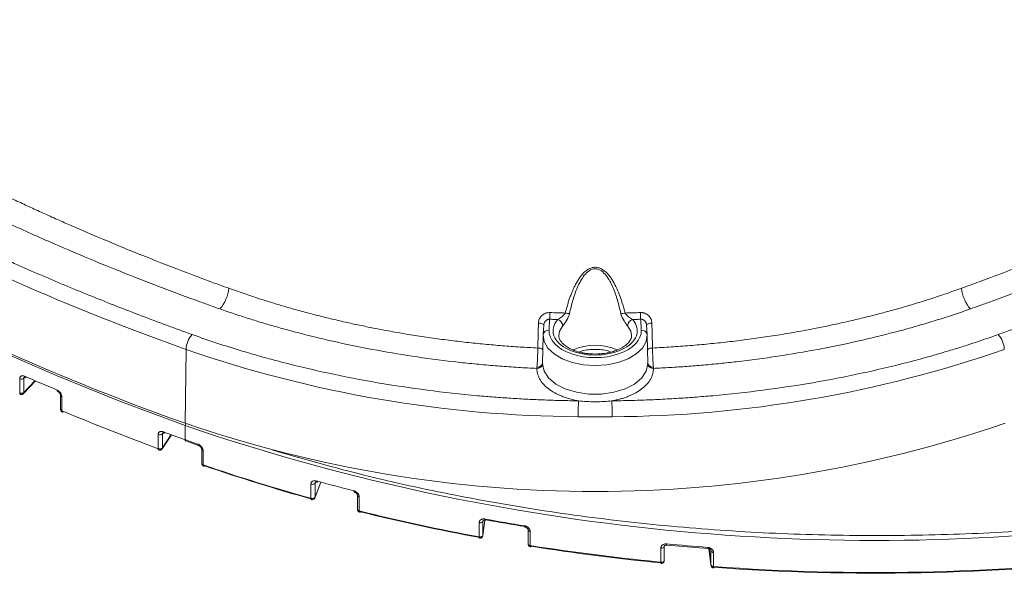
# Model space of a CAD drawing. Header units: millimetres. Extents: x 0 to 420, y 0 to 297.
# Tile 77 of 91: x 306 to 348, y 198 to 222. Entities that reach past the tile are written whole.
import ezdxf

# ---------------------------------------------------------------- set-up
doc = ezdxf.new("R2010")
doc.units = ezdxf.units.MM

msp = doc.modelspace()

# ---------------------------------------------------------------- linework, layer by layer
at = {"color": 7, "linetype": 'Continuous', "lineweight": 15}
for p, q in [((328.57495496, 208.41026888), (328.59920784, 208.88525741)), ((332.58187165, 208.41027192), (332.55761351, 208.88526045)), ((328.34634518, 208.63129814), (328.32528756, 208.21888097)), ((328.3429629, 208.64080308), (328.35271726, 208.68004016)), ((332.80409091, 208.67992914), (332.81385581, 208.6408046)), ((332.83154431, 208.21888097), (332.81047879, 208.63129662)), ((328.32429711, 208.19166003), (328.29795006, 206.9593968)), ((328.32510054, 208.21394557), (328.32528756, 208.21888097)), ((332.15877524, 208.20349699), (332.15890959, 208.17557277)), ((332.83171553, 208.21394557), (332.83154431, 208.21888097)), ((332.85887128, 206.9593968), (332.83253213, 208.19166155)), ((312.80837474, 207.57547046), (312.77261051, 204.37100844)), ((332.85900299, 206.95070773), (332.85854991, 206.9660303)), ((305.58403744, 205.68979397), (305.58403744, 206.30220386)), ((305.75028041, 205.66144834), (306.26905544, 206.20990845)), ((305.76917801, 205.71275622), (305.76917801, 206.32516611)), ((307.36171117, 205.58127827), (307.36171117, 204.96886837)), ((307.41369404, 205.52270477), (307.41369404, 204.91029488)), ((312.77261051, 204.26893607), (312.77261051, 203.65653226)), ((311.60117046, 203.26685644), (311.60117046, 203.87926634)), ((311.77365117, 203.25975969), (312.17061917, 203.87417011)), ((311.78577893, 203.30237646), (311.78577893, 203.91478635)), ((312.79434511, 203.60100454), (313.35625216, 203.40213321)), ((313.35623636, 203.40214234), (313.35839638, 203.40126595)), ((313.4924339, 203.23943321), (313.4924339, 202.62702332)), ((313.55319912, 203.17752942), (313.55319912, 202.56511953)), ((318.23461817, 201.11315126), (318.23461817, 201.72556116)), ((318.40554471, 201.13416835), (318.66136555, 201.81305403)), ((318.4107156, 201.16290331), (318.4107156, 201.7753132)), ((318.39683085, 201.11574789), (318.40336361, 201.13505044)), ((320.25927638, 201.24153068), (320.25927638, 200.62912078)), ((320.33492734, 201.17523061), (320.33492734, 200.56282072)), ((325.70580298, 199.49465942), (325.78823958, 200.16008557)), ((325.54383527, 199.4412655), (325.54383527, 200.05367539)), ((325.70643518, 199.50488005), (325.70643518, 200.11728994)), ((327.66571836, 199.74483165), (327.66571836, 199.13242176)), ((325.70580298, 199.49465942), (325.70643518, 199.50488005)), ((327.75765908, 199.67523475), (327.75765908, 199.06282486)), ((333.43464991, 198.34181638), (333.43464991, 198.95422628)), ((333.5802383, 198.41298871), (333.5802383, 199.0253986)), ((333.69604203, 199.08141346), (335.47133314, 198.93153384)), ((335.47133314, 198.93153993), (335.47239208, 198.93111026)), ((335.52220439, 198.92009838), (335.60577369, 198.2456029)), ((335.60764132, 198.83242296), (335.60764132, 198.22001307)), ((335.71705454, 198.76149851), (335.71705454, 198.14908862)), ((335.60514412, 198.25582201), (335.60577369, 198.2456029))]:
    msp.add_line(p, q, dxfattribs=at)
at = {"color": 8, "linetype": 'Continuous', "lineweight": 15}
for p, q in [((305.80572328, 206.36380123), (305.76917801, 206.32516611)), ((306.24796884, 206.21894603), (305.76917801, 205.71275622)), ((305.83656423, 206.39641066), (305.80616977, 206.3642734)), ((311.83819644, 203.99591303), (311.82165907, 203.97031393)), ((311.81139104, 203.95442892), (311.78577893, 203.91478635)), ((312.15814502, 203.87871441), (311.78577893, 203.30237646)), ((318.65623417, 201.81443958), (318.4107156, 201.16290331)), ((318.42356512, 201.80939161), (318.4107156, 201.7753132)), ((325.78761264, 200.16013286), (325.70643518, 199.50488005)), ((325.709504, 200.14206331), (325.70643518, 200.11728994)), ((327.75765908, 199.06282486), (327.82579209, 199.0520691)), ((335.60514412, 198.25582201), (335.52288137, 198.91979439)), ((335.60514412, 198.85523711), (335.60514412, 198.25582201)), ((333.24192027, 198.36059524), (333.43464991, 198.34181638))]:
    msp.add_line(p, q, dxfattribs=at)
at = {"color": 7, "linetype": 'Continuous', "lineweight": 15, "flags": 128}
for points in [[(282.25397345, 221.88697023), (284.0709175, 220.26277979), (285.98609862, 218.67664699), (287.9971443, 217.13056188), (290.10153892, 215.62645116), (292.29665932, 214.1661941), (294.57974686, 212.75160221), (296.94797367, 211.38445398), (299.39838419, 210.0664556), (301.92789711, 208.7992399), (304.53337577, 207.58439865), (307.21156434, 206.42344645), (309.95912529, 205.31783554), (312.77261051, 204.26893607)], [(332.83171553, 208.21394557), (332.7881515, 207.91815837), (332.62959505, 207.63576227), (332.36430435, 207.38145463), (332.00609302, 207.16847751), (331.57357679, 207.00789689), (331.08928316, 206.90808258), (330.57841594, 206.87422924), (330.06753555, 206.9080841), (329.58324719, 207.00790145), (329.15073623, 207.16847294), (328.79252226, 207.38145767), (328.52723155, 207.63576227), (328.36867774, 207.91815685), (328.32510054, 208.21394557)], [(328.29782626, 206.95070925), (328.36160761, 206.63437616), (328.55510379, 206.33614067), (328.86698784, 206.07345409), (329.27900753, 205.86168286), (329.76706013, 205.71322053), (330.30257799, 205.63674865), (330.85423809, 205.63674865), (331.38976121, 205.71321749), (331.87781908, 205.86168591), (332.28983614, 206.07345561), (332.60172018, 206.33614523), (332.795219, 206.6343792), (332.85900299, 206.95070773)], [(305.78603543, 206.41835073), (305.78747369, 206.39954279), (305.79175423, 206.38368052), (305.79870451, 206.37136243), (305.80805189, 206.36306842), (305.81943417, 206.35910499), (305.83242726, 206.35964406), (305.84652538, 206.36464919), (305.8611938, 206.3739425)], [(305.61148821, 205.6319817), (305.60950862, 205.6327599), (305.60613292, 205.6344782), (305.59675657, 205.64278894), (305.5897839, 205.65511995), (305.58549019, 205.67098982), (305.58403744, 205.68979397)], [(311.81688198, 204.00374957), (311.81817932, 203.98501081), (311.82200283, 203.96932722), (311.82821554, 203.95730111), (311.8365672, 203.94939943), (311.84674961, 203.94592186), (311.85837951, 203.94701673), (311.87098142, 203.95261797), (311.88409435, 203.96252943)], [(312.77261051, 203.65653226), (312.77387755, 203.63779883), (312.77763125, 203.62214337), (312.78372937, 203.61015907), (312.7919322, 203.60231898), (312.7943293, 203.60101367)], [(311.6267075, 203.20988719), (311.62531534, 203.21035052), (311.62093338, 203.21247361), (311.61254221, 203.22038594), (311.60630974, 203.23242345), (311.60246253, 203.24810856), (311.60117046, 203.26685644)], [(318.46697638, 201.86587237), (318.46800634, 201.84721497), (318.47104092, 201.83178001), (318.47598263, 201.82015916), (318.48263657, 201.81281177), (318.49072613, 201.80999493), (318.49997209, 201.81184558), (318.51000304, 201.81827407), (318.52043175, 201.82904167)], [(318.25531227, 201.05775509), (318.2504206, 201.06004504), (318.24370872, 201.06741372), (318.23872222, 201.07904826), (318.2356534, 201.09449082), (318.23461817, 201.11315126)], [(320.35419899, 200.5077955), (320.3568595, 200.50742685), (320.36539161, 200.50945238), (320.37464284, 200.51607552), (320.38426813, 200.52705145)], [(325.78947501, 200.21302246), (325.79019677, 200.19443349), (325.79232255, 200.17920686), (325.79577596, 200.16792208), (325.80043055, 200.16102329), (325.80608877, 200.15875846), (325.81254777, 200.16123259), (325.81956259, 200.16834386), (325.82685136, 200.17981706)], [(325.54383527, 200.05367539), (325.57148887, 200.0505215), (325.59965877, 200.05102333), (325.62691725, 200.05515349), (325.65187872, 200.06270214), (325.67328142, 200.07329062), (325.69002162, 200.08637606), (325.70126692, 200.10129544), (325.70643518, 200.11728994)], [(325.55913458, 199.38708561), (325.55494624, 199.38923744), (325.55022842, 199.39614839), (325.5467197, 199.40744078), (325.54456231, 199.42267349), (325.54383527, 199.4412655)], [(327.77118558, 199.00895664), (327.77235516, 199.00889541), (327.77806869, 199.01148967), (327.78426427, 199.01873324), (327.79071274, 199.03035091)], [(335.71705454, 198.76149851), (335.69516189, 198.76425854), (335.67445988, 198.7692266), (335.65564395, 198.7762567), (335.63929624, 198.78511009), (335.62594622, 198.79550545), (335.61602854, 198.8071067), (335.60986193, 198.81954738), (335.60764132, 198.83242296)], [(335.60764132, 198.22001307), (335.60986193, 198.20713748), (335.61602854, 198.19469681), (335.62594622, 198.18309555), (335.63929624, 198.1727002), (335.65564395, 198.1638468), (335.67445988, 198.15681671), (335.69516189, 198.15184865), (335.71705454, 198.14908862)], [(335.72359784, 198.09601559), (335.7239877, 198.09605181), (335.72667983, 198.09899126), (335.72960376, 198.106615), (335.73264097, 198.11862044)]]:
    msp.add_lwpolyline(points, dxfattribs=at)
at = {"color": 8, "linetype": 'Continuous', "lineweight": 15, "flags": 128}
for points in [[(328.34614762, 208.62740261), (328.34272319, 208.64132463), (328.33052431, 208.65766585), (328.30990133, 208.67309785), (328.28160236, 208.68706713), (328.24664681, 208.69907648), (328.20628857, 208.70870014), (328.1619817, 208.71558535), (328.11531196, 208.71948576)], [(332.81068162, 208.62740109), (332.81410079, 208.64132615), (332.82630757, 208.65766585), (332.84692791, 208.67309633), (332.87522425, 208.68707017), (332.91017453, 208.69907648), (332.95053014, 208.70869862), (332.99483964, 208.71558231), (333.04151991, 208.71948576)], [(328.99791175, 208.17557581), (329.03085742, 208.37250521), (329.17501808, 208.60665474)], [(331.98180326, 208.60665778), (332.12596919, 208.37250825), (332.15877524, 208.20349699)], [(307.2091027, 205.81207442), (307.21050935, 205.79328472), (307.21468584, 205.77747035), (307.22145304, 205.76522146), (307.23056598, 205.75702629), (307.23423802, 205.75517941)], [(307.41369404, 204.91029488), (307.41510727, 204.89151354), (307.41926005, 204.87570069), (307.42600618, 204.86346397), (307.43507961, 204.85527944), (307.43887283, 204.85338692)], [(313.33483366, 203.45756363), (313.33607172, 203.43883476), (313.33975957, 203.42320515), (313.34574179, 203.41126344), (313.35378921, 203.40347657), (313.35623636, 203.40214234)], [(313.55319912, 202.56511953), (313.55444245, 202.54639978), (313.55809605, 202.53077778), (313.56403349, 202.51884975), (313.57202295, 202.51108417), (313.57666964, 202.50885681)], [(320.10056188, 201.43785913), (320.10152073, 201.41921845), (320.1043551, 201.40383824), (320.10895964, 201.39230255), (320.11516577, 201.38506769), (320.12006797, 201.38276547)], [(318.40562901, 201.13439953), (318.40837119, 201.14328636), (318.4107156, 201.16290331)], [(320.33492734, 201.17523061), (320.31595335, 201.18109891), (320.29901296, 201.18876161), (320.28459346, 201.19798604), (320.27313742, 201.20850458), (320.2649662, 201.21999787), (320.26033795, 201.2321344), (320.25927638, 201.24153068)], [(320.33492734, 200.56282072), (320.33587828, 200.54418461), (320.33868104, 200.52881048), (320.34324344, 200.51728695), (320.34937844, 200.51006881), (320.35419899, 200.5077955)], [(327.51134499, 199.91870272), (327.51198773, 199.90012287), (327.51390014, 199.88493426), (327.51700057, 199.87370727), (327.52118101, 199.86688755), (327.52520604, 199.86477515)], [(327.75765908, 199.67523475), (327.73753922, 199.6795261), (327.71898407, 199.68573656), (327.70253627, 199.69368666), (327.68868313, 199.70314376), (327.67784348, 199.71382957), (327.67031764, 199.72542475), (327.66634793, 199.73759474), (327.66571836, 199.74483165)], [(327.66571836, 199.13242176), (327.66634793, 199.12518485), (327.67031764, 199.11301485), (327.67784348, 199.10141968), (327.68868313, 199.09073387), (327.70253627, 199.08127677), (327.71898407, 199.07332666), (327.73753922, 199.06711621), (327.75765908, 199.06282486)], [(327.75765908, 199.06282486), (327.75829391, 199.04424957), (327.76017735, 199.02906553), (327.76323563, 199.0178507), (327.76734232, 199.01103706), (327.77118558, 199.00895664)], [(333.43464991, 198.95422628), (333.46279083, 198.95337013), (333.49056297, 198.95618187), (333.51652543, 198.96250789), (333.53937429, 198.97203038), (333.55795315, 198.98427336), (333.57130053, 198.99859968), (333.57874735, 199.01428852), (333.5802383, 199.0253986)]]:
    msp.add_lwpolyline(points, dxfattribs=at)
at = {"color": 7, "linetype": 'Continuous', "lineweight": 15}
for centre, radius, start, end in [((348.72204623, 308.67537028), 107.28924244, 241.9274420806, 250.4434584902), ((347.74288442, 303.22292089), 104.85523665, 240.2760668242, 250.5180404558), ((313.16182096, 210.34780405), 1.50607398, 317.724907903, 355.545600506), ((347.99491547, 210.3477488), 1.50597065, 184.452626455, 222.27594277), ((324.89681888, 209.22315475), 3.71777603, 354.785364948, 359.251851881), ((329.41144243, 209.65660299), 0.51909873, 255.329955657, 275.951387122), ((331.74539656, 209.65661084), 0.51910479, 264.047308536, 284.667855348), ((336.2585606, 209.22291431), 3.71631801, 180.744757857, 185.212917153), ((328.86659334, 208.5759867), 0.30994572, 5.678507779, 73.796052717), ((332.29024585, 208.57597319), 0.30996512, 106.205327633, 174.318774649), ((313.79874759, 207.5482864), 0.99074586, 137.172603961, 178.42772235), ((347.35814563, 207.54831893), 0.99067579, 1.570594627, 42.828466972), ((330.1700971, 257.68247803), 53.02962956, 250.889162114, 269.645474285), ((331.02123835, 257.48121468), 52.82816854, 270.318452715, 289.146936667), ((328.0690156, 206.98070517), 0.23076844, 264.741004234, 352.531402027), ((333.08780313, 206.98069253), 0.23075657, 187.466198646, 275.26123149), ((305.65768162, 206.46628286), 0.17984822, 245.827852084, 308.31227412), ((349.53545999, 307.13485072), 109.80813048, 246.5207460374, 247.3278603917), ((305.70187022, 205.77799442), 0.09373559, 299.381923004, 315.894550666), ((305.65890403, 205.86999622), 0.19513548, 247.439133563, 297.120649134), ((351.88671379, 204.6493657), 22.04474337, 178.195492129, 179.988309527), ((309.25403913, 204.64893786), 22.06081978, 0.012789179, 1.804292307), ((351.56461533, 311.25015796), 115.14108881, 247.4524138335, 249.6910351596), ((307.45156021, 204.90015601), 0.04845945, 254.822246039, 316.507950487), ((353.46798705, 317.16101404), 120.57935584, 249.7922680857, 250.275445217), ((330.57841067, 256.35446943), 54.94840067, 251.092223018, 288.907776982), ((342.79234896, 292.18543853), 92.90046342, 251.1471509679, 276.7558257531), ((311.66707921, 204.03421183), 0.16838072, 246.956684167, 314.825373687), ((337.33594089, 272.17100788), 72.78454897, 250.2765831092, 250.7460624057), ((311.66794469, 203.45092135), 0.19580267, 250.060471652, 297.068787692), ((311.71738602, 203.34961611), 0.08312144, 298.498811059, 325.366781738), ((313.56787384, 202.64030004), 0.07659932, 189.981307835, 258.95512842), ((338.80058985, 275.69458819), 77.3650433, 250.9531571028, 254.5837055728), ((313.58406012, 202.54980842), 0.04161314, 259.770022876, 323.332949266), ((340.12994211, 281.21483868), 82.25291812, 254.7298689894, 255.9062235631), ((318.28945317, 201.86799718), 0.15262666, 248.944299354, 322.608394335), ((318.28789262, 201.30130989), 0.1955552, 254.191281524, 297.095749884), ((318.34332846, 201.19283418), 0.07373523, 297.139909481, 336.050983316), ((341.20221966, 284.82126735), 86.80397294, 256.0901104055, 259.6076466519), ((341.94786214, 289.56112899), 90.7974538, 259.7489955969, 260.8513202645), ((325.58163117, 199.63069224), 0.19316061, 258.716086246, 297.269753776), ((325.64181952, 199.51870389), 0.06607785, 295.372107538, 347.924205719), ((342.43935011, 291.95885489), 94.04906657, 261.0610323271, 264.3878495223), ((333.75954261, 199.11831465), 0.07247034, 167.346831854, 211.030709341), ((342.69477147, 295.22071433), 96.50765387, 264.6454591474, 265.7040316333), ((335.27227686, 198.82702726), 0.33540786, 0.921755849, 7.056575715), ((342.81056659, 295.93998804), 98.04783487, 265.8511710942, 276.3889181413), ((333.51783028, 198.32792833), 0.0843318, 170.521152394, 207.823139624), ((333.45638697, 198.52904601), 0.18848722, 263.377699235, 297.573045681), ((335.27227686, 198.21461737), 0.33540786, 0.921755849, 7.056575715)]:
    msp.add_arc(centre, radius, start, end, dxfattribs=at)
at = {"color": 8, "linetype": 'Continuous', "lineweight": 15}
for centre, radius, start, end in [((328.55050445, 208.18362408), 0.22795985, 83.842727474, 171.102762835), ((332.60630959, 208.18360509), 0.22798041, 8.901258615, 96.15353936), ((328.11615087, 207.35095713), 0.28751822, 47.377095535, 95.640289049), ((330.57844603, 205.34927769), 2.40904117, 66.627374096, 113.41043185), ((333.04067875, 207.35095295), 0.28752333, 84.360942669, 132.622782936), ((328.08169722, 207.02935257), 0.22318677, 262.214205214, 346.051726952), ((333.0751193, 207.0293278), 0.22316589, 193.943050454, 277.787778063), ((305.6976349, 205.70996777), 0.07159742, 317.496028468, 2.232015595), ((307.43084573, 205.59014875), 0.06959074, 186.620639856, 255.73156325), ((307.43107066, 204.97806995), 0.06996719, 187.557016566, 255.619877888), ((313.02600538, 204.26189895), 0.25349257, 156.385883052, 178.409227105), ((311.70864244, 203.30129732), 0.07714404, 327.431038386, 0.801512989), ((313.56787384, 203.25270993), 0.07659932, 189.981307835, 258.95512842), ((320.34402934, 200.64951683), 0.08717261, 193.531101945, 264.006620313), ((335.57107941, 198.9691997), 0.10661884, 171.907994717, 200.684312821), ((333.51857473, 198.41858646), 0.06191712, 293.873509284, 354.812963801), ((335.80697285, 198.13323465), 0.09130526, 170.000650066, 204.056244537)]:
    msp.add_arc(centre, radius, start, end, dxfattribs=at)
at = {"color": 7, "linetype": 'Continuous', "lineweight": 15}
for points, knots in [([(346.49348453, 210.23083297), (346.62251424, 210.27763016), (347.0022327, 210.41534847), (347.74929659, 210.69077751), (348.84833382, 211.10621982), (350.32597954, 211.68521981), (351.99317433, 212.36952674), (353.53558739, 213.03476193), (354.80136786, 213.6022232), (355.84498462, 214.08431088), (356.8448576, 214.55978033), (357.80233675, 215.02795573), (358.71837296, 215.48836894), (359.59511922, 215.93985169), (360.16133655, 216.24084035), (360.43968367, 216.38880355)], [0, 0, 0, 0, 0.0259629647, 0.0764057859, 0.1511418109, 0.2499298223, 0.3808636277, 0.4998560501, 0.5782079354, 0.654204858, 0.7278836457, 0.7992764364, 0.8684112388, 0.9353122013, 1, 1, 1, 1]), ([(300.90430862, 216.28887378), (301.06340508, 216.20451158), (301.38478159, 216.03409906), (301.87581809, 215.77837689), (302.37968029, 215.51949808), (302.89688965, 215.25775251), (303.42758391, 214.99320879), (303.9720133, 214.72599837), (304.53040391, 214.45623701), (305.10299526, 214.18404628), (305.6900307, 213.90954794), (306.29175829, 213.63286386), (306.90844108, 213.35412228), (307.87095865, 212.92661166), (309.24213322, 212.33674992), (311.0166921, 211.60963757), (312.6510224, 210.97379142), (313.86411017, 210.52105909), (314.46805199, 210.3017486), (314.66334093, 210.23083297)], [0, 0, 0, 0, 0.0374749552, 0.0756998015, 0.1146781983, 0.1544141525, 0.1949120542, 0.2361767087, 0.278213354, 0.321027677, 0.364625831, 0.4090144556, 0.4542007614, 0.5001925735, 0.6191904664, 0.7500586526, 0.8766224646, 0.9601049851, 1, 1, 1, 1]), ([(314.27619727, 209.33468106), (314.13144624, 209.38599914), (313.82170659, 209.49581005), (313.20594458, 209.7184942), (312.43048699, 210.00373141), (311.51980903, 210.3479298), (310.31577091, 210.8147895), (308.83038377, 211.4132644), (307.32716802, 212.05032486), (306.09135386, 212.5951237), (305.111536, 213.03959173), (304.14392778, 213.49122971), (303.18844891, 213.94998856), (302.24538807, 214.41604927), (301.31367296, 214.88873766), (300.70259223, 215.21004425), (300.39715486, 215.37064339)], [0, 0, 0, 0, 0.0292816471, 0.0626571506, 0.12525104, 0.1877801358, 0.2502868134, 0.3752691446, 0.4999941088, 0.5717065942, 0.6433016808, 0.7147931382, 0.7861947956, 0.857520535, 0.9287842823, 1, 1, 1, 1]), ([(360.89921034, 215.44477259), (360.73360043, 215.35699288), (360.40232636, 215.18140469), (359.90092516, 214.92076135), (359.39614914, 214.6620759), (358.88768009, 214.40554754), (358.37560333, 214.15112286), (357.859896, 213.8988162), (357.34056423, 213.64862369), (356.81760638, 213.4005464), (356.29102293, 213.15458402), (355.76081364, 212.91073666), (355.226979, 212.66900421), (354.68951735, 212.429387), (353.74614393, 212.015302), (352.38246514, 211.43628585), (350.88039908, 210.83030127), (349.66313339, 210.35790027), (348.74349066, 210.01009965), (347.96063246, 209.72203923), (347.33925605, 209.49728163), (347.02676645, 209.38649249), (346.88062818, 209.33468106)], [0, 0, 0, 0, 0.0383376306, 0.0766878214, 0.1150528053, 0.1534348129, 0.1918360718, 0.2302588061, 0.2687052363, 0.3071775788, 0.3456780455, 0.3842088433, 0.4227721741, 0.4613702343, 0.5000052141, 0.6248554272, 0.7499991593, 0.8124542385, 0.8749628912, 0.9374675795, 0.9707562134, 1, 1, 1, 1]), ([(298.57354245, 214.62082175), (298.74549917, 214.52879175), (299.08936078, 214.3447595), (299.60958505, 214.07157079), (300.13294102, 213.80053649), (300.65975352, 213.53185802), (301.18993555, 213.26548144), (301.72351041, 213.00142119), (302.26047184, 212.73967341), (302.80082152, 212.48023914), (303.34455899, 212.2231181), (303.89168439, 211.96831036), (304.44219757, 211.71581593), (304.99609897, 211.46563474), (305.71247512, 211.14700867), (306.59505342, 210.76302984), (307.64860554, 210.31773602), (308.7124654, 209.88104977), (309.78656954, 209.4529139), (310.87115036, 209.03354416), (311.9653407, 208.62213474), (312.7031382, 208.35525733), (313.07212709, 208.22178602)], [0, 0, 0, 0, 0.0384841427, 0.0769566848, 0.1154197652, 0.1538755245, 0.1923261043, 0.2307736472, 0.2692202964, 0.307668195, 0.346119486, 0.3845763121, 0.4230408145, 0.4615151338, 0.5000014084, 0.5714622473, 0.6428893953, 0.7142965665, 0.7856974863, 0.857105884, 0.9285354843, 1, 1, 1, 1]), ([(348.08469837, 208.22178602), (348.27936015, 208.29190414), (348.66862149, 208.43211797), (349.24904342, 208.6455173), (349.82679037, 208.86112243), (350.40162161, 209.0791571), (350.97360163, 209.29956138), (351.54271312, 209.52235134), (352.10896081, 209.7475226), (352.67234306, 209.9750766), (353.23286165, 210.20501195), (353.7905111, 210.43733275), (354.34531147, 210.672024), (354.89718801, 210.90914155), (355.44641973, 211.14847698), (355.81005193, 211.31000261), (355.99189709, 211.39077833)], [0, 0, 0, 0, 0.0714780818, 0.1429333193, 0.2143695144, 0.2857904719, 0.3571999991, 0.428601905, 0.5, 0.571398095, 0.6428000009, 0.7142095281, 0.7856304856, 0.8570666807, 0.9285219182, 1, 1, 1, 1]), ([(329.27997931, 209.15442983), (329.29680053, 209.21936771), (329.32972732, 209.34648074), (329.38366208, 209.53192486), (329.43963536, 209.70819077), (329.49799561, 209.87519035), (329.55864862, 210.0329127), (329.62160855, 210.18134397), (329.71398177, 210.37819254), (329.84040241, 210.60656833), (329.99979833, 210.82148278), (330.1457919, 210.96504261), (330.27670717, 211.05980195), (330.42369211, 211.12524128), (330.58864147, 211.14963538), (330.75235858, 211.11900766), (330.8972502, 211.04937459), (331.02595928, 210.95195188), (331.16927669, 210.8066291), (331.32571374, 210.59145362), (331.48452561, 210.30097962), (331.63057802, 209.96089016), (331.76455575, 209.57502415), (331.83814081, 209.29940432), (331.87684615, 209.15442983)], [0, 0, 0, 0, 0.0409253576, 0.0801095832, 0.1175738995, 0.1533427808, 0.1874445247, 0.2199119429, 0.2507831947, 0.3185840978, 0.3764364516, 0.4095931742, 0.4391826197, 0.4706171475, 0.5018927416, 0.5332661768, 0.5647171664, 0.5943193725, 0.6274830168, 0.6850724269, 0.7523513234, 0.8260889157, 0.9085237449, 1, 1, 1, 1]), ([(329.46526871, 209.14030008), (329.50790597, 209.3342906), (329.55644553, 209.52791741), (329.66995196, 209.90867662), (329.73461742, 210.09614404), (329.85315019, 210.36906879), (329.89644393, 210.45882594), (329.99286839, 210.63132369), (330.04638753, 210.71498091), (330.16839157, 210.86813481), (330.23705541, 210.93838256), (330.39780652, 211.04523453), (330.49040762, 211.07926594), (330.67995956, 211.07605884), (330.77241215, 211.03862021), (330.93004048, 210.92889651), (330.99855983, 210.85695171), (331.11846295, 210.70312884), (331.17104235, 210.61971006), (331.26657702, 210.4465227), (331.30889129, 210.35777308), (331.42531211, 210.08743616), (331.48907156, 209.90183216), (331.60112672, 209.52486924), (331.64917246, 209.3331396), (331.69155675, 209.14030008)], [0, 0, 0, 0, 0.125, 0.125, 0.25, 0.25, 0.3125, 0.3125, 0.375, 0.375, 0.4375, 0.4375, 0.5, 0.5, 0.5625, 0.5625, 0.625, 0.625, 0.6875, 0.6875, 0.75, 0.75, 0.875, 0.875, 1, 1, 1, 1]), ([(314.66334093, 210.23083297), (314.77451069, 210.19098657), (314.99584239, 210.11165499), (315.32954846, 209.99636223), (315.66242607, 209.88441465), (315.99457136, 209.77598689), (316.3257883, 209.6709691), (316.65596342, 209.56932601), (316.98496671, 209.47100206), (317.3126777, 209.37594657), (317.63897846, 209.28410706), (317.96375532, 209.19543109), (318.28689832, 209.10986578), (318.60830124, 209.02735802), (318.92786153, 208.94785441), (319.24548015, 208.87130131), (319.56106157, 208.79764487), (319.87451363, 208.72683108), (320.18574756, 208.65880575), (320.49467758, 208.59351462), (320.80122195, 208.53090306), (321.26198984, 208.44000677), (321.87938088, 208.32572045), (322.65642995, 208.19527397), (323.43452616, 208.07778365), (324.21293405, 207.97306549), (324.99095555, 207.88097517), (325.76789986, 207.8012643), (326.54315217, 207.73405138), (327.3159329, 207.67809646), (327.83113978, 207.65072407), (328.08789591, 207.6370829)], [0, 0, 0, 0, 0.02737428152, 0.05450040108, 0.08137714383, 0.10800332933, 0.13437781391, 0.16049949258, 0.18636730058, 0.2119802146, 0.23733725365, 0.26243747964, 0.28727999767, 0.3118639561, 0.33618854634, 0.36025300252, 0.38405660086, 0.40759865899, 0.43087853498, 0.45389562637, 0.47664936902, 0.49913923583, 0.55613161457, 0.61279990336, 0.66913996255, 0.72514665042, 0.7808147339, 0.83613902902, 0.89111449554, 0.94573632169, 1, 1, 1, 1]), ([(333.06892955, 207.6370829), (333.20426842, 207.64399332), (333.47541888, 207.65783831), (333.8822102, 207.68273051), (334.28984385, 207.71071481), (334.69819013, 207.74211128), (335.10716949, 207.77686575), (335.51668655, 207.81502474), (335.92664789, 207.85660753), (336.33695725, 207.90164063), (336.74751675, 207.95014847), (337.15822658, 208.00215593), (337.56898506, 208.05768766), (337.97968859, 208.11676819), (338.39023158, 208.17942211), (338.80050693, 208.24567333), (339.21040506, 208.31554806), (339.61982371, 208.38905783), (340.09738771, 208.47917632), (340.64610811, 208.58908387), (341.26837509, 208.7225793), (341.89956882, 208.86729296), (342.5389572, 209.02366224), (343.18576007, 209.19211666), (343.839119, 209.37310141), (344.49819381, 209.56698193), (345.16178019, 209.77440657), (345.82976536, 209.99490864), (346.27088437, 210.15170795), (346.49348453, 210.23083297)], [0, 0, 0, 0, 0.02859531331, 0.05729050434, 0.08608494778, 0.11497798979, 0.14396895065, 0.17305712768, 0.20224179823, 0.231522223, 0.26089764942, 0.29036731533, 0.31993045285, 0.34958629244, 0.37933406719, 0.40917301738, 0.43910241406, 0.46912171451, 0.49923043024, 0.54461195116, 0.59105253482, 0.63854748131, 0.68709145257, 0.73667844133, 0.78730174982, 0.83895398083, 0.89162704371, 0.94531217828, 1, 1, 1, 1]), ([(328.04786453, 206.75090783), (327.9126593, 206.75754145), (327.64232844, 206.77080479), (327.23753625, 206.79452664), (326.83344573, 206.82104189), (326.43009556, 206.85062536), (326.02747547, 206.88320343), (325.62558808, 206.91879591), (325.22443342, 206.95739714), (324.82400893, 206.99900996), (323.95867188, 207.09561168), (322.63746882, 207.27146783), (320.88377884, 207.56858803), (319.16506009, 207.92393154), (317.82154577, 208.25383964), (316.83201126, 208.52468645), (316.17972165, 208.71403872), (315.53621087, 208.91206689), (314.90066277, 209.1180068), (314.48434675, 209.26245828), (314.27619727, 209.33468106)], [0, 0, 0, 0, 0.02785879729, 0.05570119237, 0.0835318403, 0.11135540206, 0.13917654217, 0.16699992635, 0.19483021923, 0.22267208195, 0.25053016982, 0.37578303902, 0.50086466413, 0.62555841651, 0.75039457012, 0.8004330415, 0.85038557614, 0.90027937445, 0.95014173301, 1, 1, 1, 1]), ([(328.11530844, 208.71948353), (328.11612246, 208.73485142), (328.11774176, 208.76542222), (328.12583107, 208.81051758), (328.13808451, 208.85453917), (328.16036039, 208.9114941), (328.19857017, 208.97850881), (328.26032116, 209.04837404), (328.33555516, 209.1055908), (328.42236251, 209.14665931), (328.51644665, 209.17274408), (328.58179866, 209.17398802), (328.61427303, 209.17460616)], [0, 0, 0, 0, 0.06303757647, 0.12539839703, 0.18762540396, 0.25026597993, 0.37557518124, 0.50005334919, 0.62432609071, 0.74951213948, 0.87552892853, 1, 1, 1, 1]), ([(329.27997931, 209.15442983), (329.25239287, 209.09895961), (329.19212564, 209.04383311), (329.06924478, 208.94645505), (329.00593284, 208.90388622), (328.95308879, 208.87361887)], [0, 0, 0, 0, 0.5, 0.5, 1, 1, 1, 1]), ([(329.17502289, 208.60665517), (329.22309038, 208.660204), (329.27971744, 208.73920258), (329.3884835, 208.92430504), (329.44132659, 209.03136871), (329.46526871, 209.14030008)], [0, 0, 0, 0, 0.5, 0.5, 1, 1, 1, 1]), ([(332.20373667, 208.87361887), (332.15042946, 208.9041515), (332.08717528, 208.94676603), (331.9648877, 209.04369453), (331.9044634, 209.09889764), (331.87684615, 209.15442983)], [0, 0, 0, 0, 0.5, 0.5, 1, 1, 1, 1]), ([(332.54255243, 209.17460616), (332.55890961, 209.17476553), (332.59146572, 209.17508273), (332.63983324, 209.16965165), (332.68728824, 209.15984101), (332.7485463, 209.1406623), (332.82085025, 209.10606919), (332.89597368, 209.04881321), (332.95808053, 208.97885012), (333.00369516, 208.8985551), (333.03410884, 208.81119156), (333.03904369, 208.75010153), (333.04151702, 208.71948353)], [0, 0, 0, 0, 0.0628058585, 0.1250041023, 0.1872547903, 0.2502167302, 0.3746109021, 0.499874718, 0.6241917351, 0.749495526, 0.8744484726, 1, 1, 1, 1]), ([(346.88062818, 209.33468106), (346.76500239, 209.29428888), (346.53375757, 209.21350689), (346.18344819, 209.09565404), (345.83066185, 208.98024698), (345.47514793, 208.86752282), (345.11697372, 208.757418), (344.75612099, 208.64994957), (344.39259549, 208.54511301), (344.02639265, 208.44290935), (343.22890494, 208.22763926), (341.98262416, 207.92182637), (340.26236189, 207.56657409), (338.50869786, 207.26988299), (337.08364744, 207.08048054), (336.00604789, 206.96368081), (335.28535201, 206.89547773), (334.56223332, 206.83717071), (333.83680967, 206.78787201), (333.35164787, 206.76323282), (333.10896093, 206.75090783)], [0, 0, 0, 0, 0.0277469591, 0.0554922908, 0.0832407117, 0.1109969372, 0.1387656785, 0.1665516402, 0.1943595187, 0.2221939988, 0.2500597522, 0.3751060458, 0.5000459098, 0.6249598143, 0.7500847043, 0.8000883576, 0.8500547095, 0.9000107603, 0.9499835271, 1, 1, 1, 1]), ([(328.59921374, 208.8852574), (328.58835677, 208.88539344), (328.56650985, 208.88566717), (328.53393929, 208.87991724), (328.50209906, 208.8696135), (328.47158621, 208.85433768), (328.44304331, 208.83431106), (328.41220024, 208.80511394), (328.38098183, 208.76165053), (328.35362527, 208.69920559), (328.3487149, 208.6507093), (328.34607854, 208.62467183)], [0, 0, 0, 0, 0.079788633, 0.1605544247, 0.2426696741, 0.3264886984, 0.4123447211, 0.5005478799, 0.6408239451, 0.8071597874, 1, 1, 1, 1]), ([(328.95308879, 208.87361887), (328.8941012, 208.87541616), (328.77611476, 208.87901109), (328.65818449, 208.88317517), (328.59921374, 208.8852574)], [0, 0, 0, 0, 0.4999523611, 1, 1, 1, 1]), ([(328.95308879, 208.87361887), (328.75947315, 208.65792447), (328.70049904, 208.4102738), (328.87171951, 207.93456577), (329.09670672, 207.72097622), (329.74957117, 207.41434677), (330.1575927, 207.33063246), (330.99923276, 207.33063246), (331.40725429, 207.41434677), (332.06011874, 207.72097622), (332.28510595, 207.93456577), (332.45632641, 208.4102738), (332.39735231, 208.65792447), (332.20373667, 208.87361887)], [0, 0, 0, 0, 0.1666666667, 0.1666666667, 0.3333333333, 0.3333333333, 0.5, 0.5, 0.6666666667, 0.6666666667, 0.8333333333, 0.8333333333, 1, 1, 1, 1]), ([(331.70017365, 209.10562763), (331.72840221, 209.00288502), (331.77974822, 208.90325595), (331.88282601, 208.73148179), (331.93588966, 208.65781476), (331.98180257, 208.60665517)], [0, 0, 0, 0, 0.5, 0.5, 1, 1, 1, 1]), ([(332.55761172, 208.8852574), (332.49864096, 208.88317517), (332.3807107, 208.87901109), (332.26272426, 208.87541616), (332.20373667, 208.87361887)], [0, 0, 0, 0, 0.50004763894, 1, 1, 1, 1]), ([(332.81074692, 208.62467183), (332.80984709, 208.63817467), (332.80810769, 208.66427627), (332.79947823, 208.70117951), (332.78762694, 208.73422062), (332.77308942, 208.76322462), (332.75683182, 208.78818694), (332.73001262, 208.82097225), (332.68717844, 208.85592857), (332.6239474, 208.88318106), (332.57948089, 208.88457289), (332.55761172, 208.8852574)], [0, 0, 0, 0, 0.1001142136, 0.1935253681, 0.2802742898, 0.360412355, 0.4340051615, 0.5011378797, 0.6745856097, 0.8399572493, 1, 1, 1, 1]), ([(332.58186801, 208.41026678), (332.6033808, 207.98900004), (332.22620598, 207.59414851), (330.96895256, 207.16554801), (330.1878729, 207.16554801), (328.93061948, 207.59414851), (328.55344466, 207.98900004), (328.57495745, 208.41026678)], [0, 0, 0, 0, 0.3333333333, 0.3333333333, 0.6666666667, 0.6666666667, 1, 1, 1, 1]), ([(313.07212709, 208.22178602), (313.18599081, 208.18127947), (313.41364479, 208.10029251), (313.758217, 207.98186961), (314.10488797, 207.86574465), (314.45388942, 207.75213306), (314.80515929, 207.64097716), (315.15871417, 207.53229242), (315.51454955, 207.4260747), (315.87266683, 207.3223251), (316.23306471, 207.22104342), (316.59574685, 207.12222937), (317.51307763, 206.88006044), (319.00968741, 206.52544794), (321.1206496, 206.11861667), (323.27404563, 205.79401698), (324.97273085, 205.60732283), (326.19147649, 205.50550898), (326.92092383, 205.45407208), (327.65181426, 205.41195742), (328.38416537, 205.37939144), (329.11794189, 205.3555232), (329.60783152, 205.34753569), (329.85289907, 205.34353993)], [0, 0, 0, 0, 0.0226512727, 0.0452879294, 0.0679132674, 0.0905305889, 0.1131431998, 0.1357544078, 0.1583675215, 0.1809858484, 0.2036126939, 0.2262513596, 0.2489051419, 0.3744458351, 0.5000017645, 0.6255424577, 0.7510983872, 0.7926138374, 0.8340893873, 0.8755453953, 0.9170022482, 0.9584803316, 1, 1, 1, 1]), ([(330.57841594, 207.37649939), (330.44079466, 207.38184197), (330.24788161, 207.38933102), (329.97934449, 207.43748057), (329.76682577, 207.49239353), (329.54378269, 207.57774997), (329.34900904, 207.68262017), (329.19065787, 207.803161), (329.07745664, 207.9323947), (329.01045693, 208.05745722), (329.00483165, 208.13402116), (329.0021001, 208.17119952)], [0, 0, 0, 0, 0.1603052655, 0.2247107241, 0.3294112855, 0.4345981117, 0.5439208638, 0.6547354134, 0.7679007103, 0.8872959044, 1, 1, 1, 1]), ([(332.15478183, 208.194992), (332.15630788, 208.18646068), (332.16741001, 208.12439471), (332.13041481, 208.02090218), (332.03282635, 207.86915775), (331.88351775, 207.7339428), (331.68215277, 207.60942352), (331.45156448, 207.5122365), (331.21137723, 207.44456888), (330.92948382, 207.3902826), (330.71484787, 207.38185582), (330.57841594, 207.37649939)], [0, 0, 0, 0, 0.0248821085, 0.1810191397, 0.3033427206, 0.4220414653, 0.5356902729, 0.6604579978, 0.7555181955, 0.8445967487, 1, 1, 1, 1]), ([(331.30392639, 205.34353993), (331.43763081, 205.34549638), (331.70495337, 205.34940804), (332.10563497, 205.35881143), (332.50590133, 205.37080152), (332.90574284, 205.38563184), (333.30516203, 205.40323449), (333.7041582, 205.42362767), (334.10273145, 205.44680648), (334.50088195, 205.47277229), (334.89860878, 205.50152453), (335.29591527, 205.5330641), (336.29348048, 205.61933904), (337.88270144, 205.79400972), (340.03599797, 206.11858616), (342.14706552, 206.52542932), (343.74675328, 206.90447369), (344.8640793, 207.20334397), (345.5238381, 207.39018438), (346.17598845, 207.58528955), (346.82033091, 207.78885471), (347.45764077, 208.00015586), (347.87560937, 208.14788463), (348.08469837, 208.22178602)], [0, 0, 0, 0, 0.0226512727, 0.0452879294, 0.0679132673, 0.0905305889, 0.1131431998, 0.1357544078, 0.1583675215, 0.1809858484, 0.2036126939, 0.2262513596, 0.2489051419, 0.3744458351, 0.5000017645, 0.6255424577, 0.7510983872, 0.7926138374, 0.8340893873, 0.8755453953, 0.9170022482, 0.9584803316, 1, 1, 1, 1]), ([(328.08789591, 207.6370829), (328.08450094, 207.49637766), (328.07912196, 207.33984702), (328.06620768, 207.0462408), (328.05872881, 206.91039674), (328.05146212, 206.80822297)], [0, 0, 0, 0, 0.5, 0.5, 1, 1, 1, 1]), ([(333.10536334, 206.80822297), (333.09814193, 206.90976), (333.09068266, 207.0449726), (333.07775794, 207.33840444), (333.0723456, 207.4955038), (333.06892955, 207.6370829)], [0, 0, 0, 0, 0.5, 0.5, 1, 1, 1, 1]), ([(328.29884558, 206.98549796), (328.29858463, 206.97933843), (328.29806277, 206.96701992), (328.29790284, 206.9561452), (328.29782287, 206.95070808)], [0, 0, 0, 0, 0.5000221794, 1, 1, 1, 1]), ([(329.85289907, 205.34353993), (329.81674924, 205.35007409), (329.7446268, 205.36311039), (329.63867424, 205.38611333), (329.5348067, 205.41156882), (329.43315405, 205.43972592), (329.33368449, 205.4705165), (329.23640317, 205.50396277), (329.05711473, 205.57199763), (328.81111152, 205.6878556), (328.53563014, 205.86987939), (328.31434133, 206.07515727), (328.18349867, 206.25994009), (328.11132413, 206.41081432), (328.07406288, 206.52297042), (328.05118746, 206.63649917), (328.04897451, 206.71269114), (328.04786453, 206.75090783)], [0, 0, 0, 0, 0.03495304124, 0.06973472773, 0.10441451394, 0.13906246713, 0.17374884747, 0.20854368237, 0.24351634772, 0.37172741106, 0.50002026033, 0.62823133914, 0.75652420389, 0.81756599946, 0.87824200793, 0.93892811, 1, 1, 1, 1]), ([(333.10896093, 206.75090783), (333.10868416, 206.72904053), (333.10813198, 206.68541313), (333.10093904, 206.62019762), (333.08907414, 206.55541766), (333.07208678, 206.49107229), (333.05009908, 206.42716382), (333.02307276, 206.36368863), (332.96267014, 206.2448387), (332.84250112, 206.07519573), (332.62130834, 205.8699675), (332.34577272, 205.68787621), (332.0778, 205.56170655), (331.84888774, 205.47782633), (331.67393677, 205.42452261), (331.49251342, 205.37876161), (331.36692138, 205.35530526), (331.30392639, 205.34353993)], [0, 0, 0, 0, 0.0349530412, 0.0697347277, 0.1044145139, 0.1390624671, 0.1737488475, 0.2085436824, 0.2435163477, 0.3717274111, 0.5000202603, 0.6282313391, 0.7565242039, 0.8175659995, 0.8782420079, 0.93892811, 1, 1, 1, 1]), ([(305.58404291, 206.30220436), (305.58440901, 206.31104423), (305.58513815, 206.32864964), (305.59062762, 206.35269939), (305.60069462, 206.3779601), (305.61738195, 206.40236471), (305.64262519, 206.42225754), (305.67330985, 206.43426075), (305.70846659, 206.43752293), (305.74649363, 206.4332753), (305.77289131, 206.42331026), (305.78603336, 206.41834917)], [0, 0, 0, 0, 0.0837872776, 0.1668701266, 0.2507208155, 0.3757131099, 0.4998424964, 0.6236261, 0.7491393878, 0.8751092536, 1, 1, 1, 1]), ([(305.76917801, 206.32516611), (305.76948179, 206.33146675), (305.7700998, 206.34428437), (305.77567077, 206.36004994), (305.78081879, 206.36997974), (305.78494567, 206.37305459), (305.78513059, 206.37319237)], [0, 0, 0, 0, 0.3168392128, 0.6445573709, 0.984072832, 1, 1, 1, 1]), ([(305.78509898, 206.3732167), (305.78531216, 206.37289775), (305.78575814, 206.37223047), (305.8026531, 206.36506478), (305.81147237, 206.36132425)], [0, 0, 0, 0, 0.4779938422, 1, 1, 1, 1]), ([(307.20910259, 205.81207524), (307.21797513, 205.80803843), (307.2356961, 205.79997577), (307.26194745, 205.78356348), (307.29150666, 205.76120178), (307.3231872, 205.73134), (307.35425136, 205.69308576), (307.37990731, 205.6514611), (307.39879126, 205.60800882), (307.41129584, 205.56409481), (307.4128975, 205.53650975), (307.41369906, 205.52270479)], [0, 0, 0, 0, 0.0833568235, 0.1664872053, 0.2508155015, 0.3759594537, 0.4999323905, 0.6238773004, 0.7492994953, 0.8745368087, 1, 1, 1, 1]), ([(307.23427358, 205.75516496), (307.24412505, 205.75030147), (307.26338556, 205.74079291), (307.29090349, 205.71865672), (307.31461396, 205.69379445), (307.33345373, 205.66745127), (307.34707005, 205.64180464), (307.35589297, 205.61849968), (307.36083213, 205.59822374), (307.36144142, 205.58755065), (307.36173356, 205.58243322)], [0, 0, 0, 0, 0.1534322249, 0.2999741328, 0.4382208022, 0.5678815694, 0.6889618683, 0.801229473, 0.9046955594, 1, 1, 1, 1]), ([(305.61019614, 205.63456515), (305.62006169, 205.63030081), (305.64364398, 205.62010746), (305.68497048, 205.62246523), (305.72152594, 205.63742702), (305.7431597, 205.65226449), (305.7498856, 205.66129572), (305.75035944, 205.66193197)], [0, 0, 0, 0, 0.2093231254, 0.5003595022, 0.7789668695, 0.9844283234, 1, 1, 1, 1]), ([(331.30392639, 205.34353993), (331.07463124, 205.31682128), (330.82677422, 205.30291621), (330.33005124, 205.30291621), (330.08219422, 205.31682128), (329.85289907, 205.34353993)], [0, 0, 0, 0, 0.5, 0.5, 1, 1, 1, 1]), ([(307.36211815, 204.96907749), (307.3620023, 204.96693675), (307.36121387, 204.95236687), (307.36807724, 204.92398415), (307.38843108, 204.88837213), (307.4142387, 204.86311797), (307.43404945, 204.85703751), (307.43957615, 204.85534122)], [0, 0, 0, 0, 0.0437999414, 0.2981020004, 0.5787777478, 0.8824894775, 1, 1, 1, 1]), ([(331.31485697, 204.65386392), (331.26371684, 204.65342857), (331.14097983, 204.65238372), (330.89551231, 204.65307004), (330.57841273, 204.65552704), (330.26131314, 204.65307004), (330.01584562, 204.65238372), (329.89310862, 204.65342857), (329.84196849, 204.65386392)], [0, 0, 0, 0, 0.1041726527, 0.2500157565, 0.5, 0.7499842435, 0.8958273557, 1, 1, 1, 1]), ([(311.60116883, 203.87926355), (311.60156464, 203.88815983), (311.60235328, 203.90588528), (311.60828717, 203.9302723), (311.61915336, 203.95602614), (311.63711839, 203.98114635), (311.66419619, 204.00199232), (311.69700447, 204.01512813), (311.73445364, 204.01973204), (311.77489386, 204.01698699), (311.80292209, 204.00815317), (311.81688547, 204.00375226)], [0, 0, 0, 0, 0.0836830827, 0.1667349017, 0.2506758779, 0.3756050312, 0.4998139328, 0.6234993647, 0.7490809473, 0.8749946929, 1, 1, 1, 1]), ([(311.7954266, 203.95325675), (311.7962077, 203.95415965), (311.79739838, 203.95553599), (311.81424486, 203.95517838), (311.83196168, 203.94993561), (311.84101501, 203.94725655)], [0, 0, 0, 0, 0.4825432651, 0.7355786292, 1, 1, 1, 1]), ([(311.62603183, 203.21244929), (311.63374178, 203.20919117), (311.65521166, 203.20011829), (311.69404728, 203.20296519), (311.73116702, 203.21726687), (311.75930114, 203.23915263), (311.77105706, 203.25647177), (311.77691228, 203.26509785)], [0, 0, 0, 0, 0.1428286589, 0.3977345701, 0.6417012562, 0.8215436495, 1, 1, 1, 1]), ([(313.33483192, 203.45756216), (313.34426255, 203.4539418), (313.36308855, 203.44671462), (313.39097739, 203.43159365), (313.42241347, 203.41070328), (313.45615123, 203.38242894), (313.4893519, 203.34567212), (313.51684829, 203.30522502), (313.53714665, 203.26251773), (313.55061161, 203.21900728), (313.55234063, 203.19135701), (313.55320531, 203.17752922)], [0, 0, 0, 0, 0.08346054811, 0.16660907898, 0.2508306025, 0.37606700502, 0.49995856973, 0.62406547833, 0.74937408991, 0.87466295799, 1, 1, 1, 1]), ([(313.35841482, 203.40126138), (313.36901814, 203.39681556), (313.38969284, 203.38814696), (313.41887636, 203.36752367), (313.44381386, 203.34424037), (313.46346758, 203.31949882), (313.47755214, 203.2953813), (313.48660436, 203.27352043), (313.49160131, 203.25454974), (313.49216748, 203.24462882), (313.49243917, 203.23986812)], [0, 0, 0, 0, 0.1558252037, 0.3038328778, 0.4425679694, 0.5720536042, 0.6923267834, 0.8034314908, 0.9056736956, 1, 1, 1, 1]), ([(313.49283693, 202.6269853), (313.49272818, 202.6249288), (313.49196215, 202.61044227), (313.49883074, 202.58218093), (313.51908258, 202.5463858), (313.54705725, 202.51989237), (313.56938672, 202.51331875), (313.57735716, 202.51097232)], [0, 0, 0, 0, 0.0400935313, 0.2824296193, 0.5499148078, 0.8393434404, 1, 1, 1, 1]), ([(318.23461672, 201.72555834), (318.23504509, 201.73450293), (318.23589862, 201.75232545), (318.24232006, 201.77719239), (318.25408024, 201.80377142), (318.27349178, 201.83021321), (318.30271277, 201.85300333), (318.33806296, 201.86848244), (318.37835812, 201.87579076), (318.42184202, 201.87598829), (318.45196717, 201.8692378), (318.46697772, 201.86587422)], [0, 0, 0, 0, 0.0836607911, 0.1666979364, 0.2506536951, 0.3756049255, 0.4998021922, 0.6234937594, 0.7490611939, 0.8749639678, 1, 1, 1, 1]), ([(318.41691119, 201.80602418), (318.42065916, 201.80959853), (318.4262532, 201.81493342), (318.45374162, 201.81726367), (318.47634193, 201.81274685), (318.48760463, 201.81049593)], [0, 0, 0, 0, 0.5045798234, 0.7531110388, 1, 1, 1, 1]), ([(320.10055834, 201.43785745), (320.11067653, 201.43499105), (320.13087356, 201.42926939), (320.16078935, 201.41638657), (320.19451221, 201.39802235), (320.23070787, 201.37245917), (320.26634331, 201.33836233), (320.29586753, 201.30010715), (320.31767102, 201.25899883), (320.33213871, 201.21653284), (320.33399677, 201.18899719), (320.33492591, 201.17522787)], [0, 0, 0, 0, 0.0834758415, 0.1666269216, 0.25083167, 0.3760764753, 0.499962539, 0.6240897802, 0.7493874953, 0.874680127, 1, 1, 1, 1]), ([(318.25575218, 201.05959379), (318.2602614, 201.05778134), (318.27858964, 201.0504144), (318.31401572, 201.05383394), (318.35107232, 201.06787262), (318.37922015, 201.08981303), (318.39097573, 201.10712519), (318.39683085, 201.11574789)], [0, 0, 0, 0, 0.08843141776, 0.35943981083, 0.61896698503, 0.8102182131, 1, 1, 1, 1]), ([(320.12006534, 201.38277307), (320.13086414, 201.37940754), (320.15201549, 201.37281554), (320.1817585, 201.35601919), (320.20748187, 201.33633177), (320.22819679, 201.31466909), (320.24332108, 201.2926884), (320.2532325, 201.27198058), (320.25878457, 201.25328776), (320.25920599, 201.24305478), (320.25941072, 201.2380833)], [0, 0, 0, 0, 0.1493765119, 0.2925800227, 0.4283065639, 0.5566522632, 0.6777803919, 0.7917046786, 0.8988040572, 1, 1, 1, 1]), ([(320.25968204, 200.62922116), (320.25956739, 200.62711638), (320.25877566, 200.61258144), (320.26567884, 200.58430615), (320.28585773, 200.54833933), (320.31692815, 200.51991427), (320.34294172, 200.5126264), (320.35451245, 200.50938478)], [0, 0, 0, 0, 0.0382755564, 0.2643196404, 0.5138214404, 0.7837496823, 1, 1, 1, 1]), ([(325.54383713, 200.05367282), (325.54429065, 200.06265645), (325.54519433, 200.08055741), (325.55199261, 200.10596177), (325.56444098, 200.13351307), (325.5849828, 200.16154966), (325.61589243, 200.18672711), (325.65327052, 200.20509043), (325.69585753, 200.21568827), (325.74180244, 200.21943905), (325.77362257, 200.21515741), (325.78947871, 200.21302385)], [0, 0, 0, 0, 0.0836510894, 0.1666850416, 0.2506486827, 0.3755939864, 0.4997997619, 0.6234833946, 0.7490567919, 0.8749536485, 1, 1, 1, 1]), ([(325.7100203, 200.1404736), (325.71657196, 200.14689467), (325.72619977, 200.15633055), (325.76428971, 200.16320667), (325.79143936, 200.16029275), (325.80468212, 200.15887143)], [0, 0, 0, 0, 0.52175230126, 0.76672558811, 1, 1, 1, 1]), ([(327.51134436, 199.91870161), (327.52197813, 199.91666351), (327.54320344, 199.91259542), (327.57463851, 199.90216597), (327.61007389, 199.88656925), (327.64810795, 199.86397681), (327.68556048, 199.83280126), (327.71659524, 199.7969611), (327.73951808, 199.75762649), (327.75473054, 199.716329), (327.7566844, 199.68893306), (327.75766139, 199.6752342)], [0, 0, 0, 0, 0.08348397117, 0.16663636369, 0.25083211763, 0.37608136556, 0.49996463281, 0.6241028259, 0.74939472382, 0.87468927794, 1, 1, 1, 1]), ([(327.52512174, 199.86478735), (327.54100815, 199.86095041), (327.57484581, 199.85277782), (327.61393373, 199.82860715), (327.64001483, 199.80335172), (327.65537106, 199.78127291), (327.66552664, 199.75781816), (327.66626302, 199.7434087), (327.66663769, 199.7360771)], [0, 0, 0, 0, 0.2125219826, 0.4526666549, 0.5820285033, 0.7166266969, 0.8558184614, 1, 1, 1, 1]), ([(325.55896863, 199.38780192), (325.56017018, 199.3873528), (325.57527757, 199.38170592), (325.6072776, 199.38597676), (325.64423132, 199.39959484), (325.67240345, 199.42160576), (325.6841515, 199.43891312), (325.69000054, 199.44753001)], [0, 0, 0, 0, 0.0250523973, 0.3149881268, 0.5924670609, 0.7970999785, 1, 1, 1, 1]), ([(325.69000054, 199.44753001), (325.69709239, 199.46266613), (325.70587431, 199.4814094), (325.70613038, 199.50173062), (325.70617966, 199.50564143)], [0, 0, 0, 0, 0.8075503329, 1, 1, 1, 1]), ([(327.66612402, 199.13260122), (327.66600867, 199.1304694), (327.66522047, 199.11590318), (327.67213938, 199.08777792), (327.69220712, 199.05093524), (327.72657448, 199.02344839), (327.75606321, 199.00761876), (327.77156402, 199.00889835), (327.77157017, 199.00889885)], [0, 0, 0, 0, 0.0362602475, 0.2477578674, 0.4812042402, 0.7338016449, 0.9998944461, 1, 1, 1, 1]), ([(333.43464909, 198.95422322), (333.43511855, 198.96324503), (333.43605401, 198.9812221), (333.44309128, 199.00719748), (333.45597688, 199.03579402), (333.47723921, 199.06555509), (333.50923023, 199.09332689), (333.547912, 199.1148272), (333.59197883, 199.12899899), (333.63951459, 199.13660539), (333.67243084, 199.13499402), (333.68883322, 199.13419107)], [0, 0, 0, 0, 0.08365080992, 0.16668466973, 0.25064853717, 0.37559367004, 0.49979969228, 0.62348309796, 0.74905666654, 0.87495335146, 1, 1, 1, 1]), ([(333.57855506, 199.01359661), (333.57973544, 199.02478543), (333.58203825, 199.04661374), (333.6101956, 199.06875266), (333.64963813, 199.08197131), (333.68193333, 199.08128484), (333.69723795, 199.08095953)], [0, 0, 0, 0, 0.2742614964, 0.5350575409, 0.7796649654, 1, 1, 1, 1]), ([(335.46551829, 198.98420546), (335.47642159, 198.98305918), (335.49818715, 198.98077092), (335.53041537, 198.97295378), (335.5667201, 198.96028787), (335.60564459, 198.94083234), (335.64386361, 198.91274764), (335.67544038, 198.87948979), (335.69869652, 198.84213365), (335.71409581, 198.80221084), (335.71607038, 198.77507456), (335.71705832, 198.76149749)], [0, 0, 0, 0, 0.0834584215, 0.1666026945, 0.2508316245, 0.376060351, 0.4999270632, 0.6239338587, 0.7493159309, 0.8745754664, 1, 1, 1, 1]), ([(335.47231833, 198.93111032), (335.4877566, 198.92878548), (335.51949108, 198.92400661), (335.56079061, 198.90429845), (335.591794, 198.8787266), (335.60052229, 198.86193854), (335.60499661, 198.85333259)], [0, 0, 0, 0, 0.2315669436, 0.4760023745, 0.7313868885, 1, 1, 1, 1]), ([(333.44352182, 198.28965591), (333.45597496, 198.28909768), (333.4827461, 198.28789762), (333.51779118, 198.3029356), (333.54587636, 198.324491), (333.55764182, 198.34185193), (333.56350073, 198.35049725)], [0, 0, 0, 0, 0.2605120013, 0.5600357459, 0.7809084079, 1, 1, 1, 1]), ([(333.56350073, 198.35049725), (333.57038098, 198.36567019), (333.57995595, 198.38678578), (333.57996661, 198.40967165), (333.57996961, 198.41611252)], [0, 0, 0, 0, 0.7185655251, 1, 1, 1, 1]), ([(335.60796269, 198.21868986), (335.60789403, 198.21728542), (335.60721749, 198.20344801), (335.61412137, 198.1760017), (335.63411121, 198.13939672), (335.66854216, 198.11092237), (335.70121429, 198.09620509), (335.72034173, 198.09723668), (335.72378486, 198.09742237)], [0, 0, 0, 0, 0.0228416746, 0.2250498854, 0.4482428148, 0.6897456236, 0.9441510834, 1, 1, 1, 1])]:
    msp.add_open_spline(points, degree=3, knots=knots, dxfattribs=at)
for points in [[(328.61427303, 209.17460616), (328.83602365, 209.16652885), (329.05794507, 209.15980152), (329.27997931, 209.15442983)], [(331.69155675, 209.14030008), (331.69411309, 209.12871501), (331.69699654, 209.11715228), (331.70017363, 209.10562771)], [(331.87684615, 209.15442983), (332.09888039, 209.15980152), (332.32080181, 209.16652885), (332.54255243, 209.17460616)], [(328.08789591, 207.6370829), (328.09668381, 207.99646084), (328.10582629, 208.357284), (328.11530844, 208.71948353)], [(333.04151702, 208.71948353), (333.05099917, 208.357284), (333.06014165, 207.99646084), (333.06892955, 207.6370829)], [(328.05146212, 206.80822297), (328.04999958, 206.78765892), (328.04879827, 206.76855551), (328.04786453, 206.75090783)], [(333.10896093, 206.75090783), (333.10802719, 206.76855551), (333.10682588, 206.78765892), (333.10536334, 206.80822297)], [(311.78577958, 203.91478419), (311.78577958, 203.93509125), (311.79194288, 203.95182695), (311.80271456, 203.96256129)], [(313.61743925, 202.52496053), (315.13613814, 201.99979222), (316.69168442, 201.5173292), (318.28857457, 201.07617684)], [(320.38427341, 200.5270544), (322.08570247, 200.10501615), (323.81714245, 199.73221171), (325.58175064, 199.40796126)], [(325.82685301, 200.1798162), (326.40154584, 200.07586565), (326.96485428, 199.97957812), (327.54493903, 199.88614002)], [(327.79071537, 199.03035334), (329.65791027, 198.73479958), (331.54558269, 198.49505403), (333.4552416, 198.31092504)], [(335.73264076, 198.11862236), (341.71501144, 197.68472007), (347.7792561, 197.80328093), (353.697068, 198.46984136)]]:
    msp.add_open_spline(points, degree=3, dxfattribs=at)
at = {"color": 8, "linetype": 'Continuous', "lineweight": 15}
for points, knots in [([(331.26508293, 207.46342363), (331.22615081, 207.48020295), (331.10906644, 207.53066508), (330.86792992, 207.56468107), (330.57849805, 207.58497489), (330.28900404, 207.56468258), (330.04843053, 207.53083919), (329.93177369, 207.48059861), (329.89335579, 207.46405319)], [0, 0, 0, 0, 0.0998020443, 0.3001444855, 0.500667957, 0.701012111, 0.9015361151, 1, 1, 1, 1]), ([(316.55485025, 203.21149556), (317.79113703, 202.85754017), (320.30048073, 202.1391019), (324.25451287, 201.26503677), (328.35261574, 200.54336717), (332.54819332, 200.00412059), (336.80154086, 199.64882403), (341.07728187, 199.47965743), (345.33822603, 199.49974576), (349.55656562, 199.68917156), (352.321515, 199.96547087), (353.6970687, 200.10292891)], [0, 0, 0, 0, 0.1082106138, 0.2196396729, 0.3316840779, 0.4440896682, 0.5564909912, 0.6685331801, 0.779962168, 0.8905318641, 1, 1, 1, 1])]:
    msp.add_open_spline(points, degree=3, knots=knots, dxfattribs=at)

doc.saveas('drawing.dxf')
